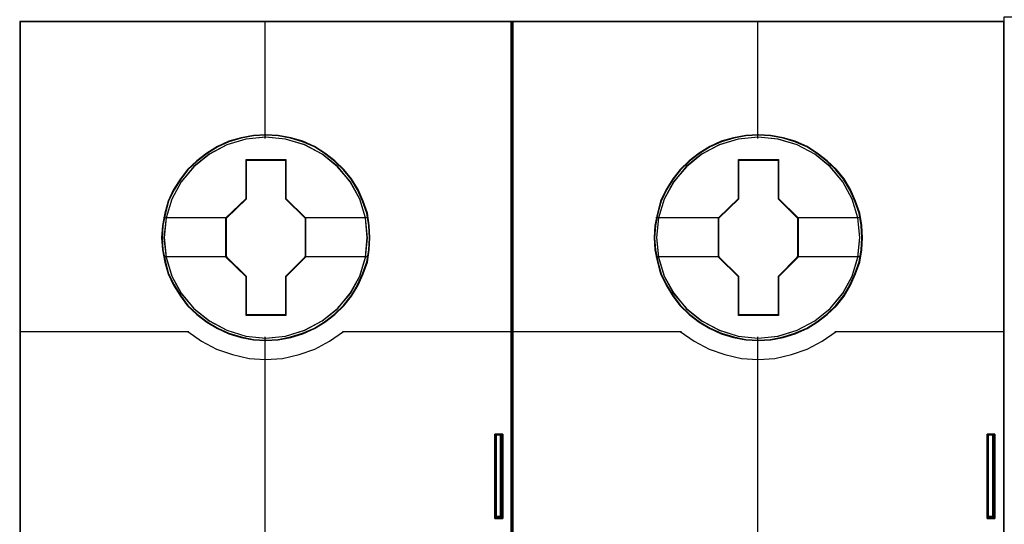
# Model space of a CAD drawing. Extents: x -558982 to 5119495, y -5290134 to 97908.
# Tile 212 of 256: x -467600 to -467240, y 31192 to 31377. Entities that reach past the tile are written whole.
import ezdxf

# ---------------------------------------------------------------- set-up
doc = ezdxf.new("R2010")
doc.units = 0
doc.header["$MEASUREMENT"] = 0
doc.layers.get('0').update_dxf_attribs({"color": 252})
doc.layers.add('45', color=8, linetype='Continuous')
doc.layers.add('50', color=7, linetype='Continuous')

# ---------------------------------------------------------------- blocks, each defined once
blk = doc.blocks.new('*C1027')
at = {"layer": '50', "color": 7}
for points in [[(120.879, -131.828671), (120.879, -128.738295), (120.879, -131.828671)], [(120.879, -128.738295), (120.985041, -128.738295), (120.879, -128.738295)], [(120.914126, -131.828671), (120.879, -131.828671), (120.879, -128.738295), (120.914126, -128.738295), (121.019504, -128.738295), (121.124882, -128.738295), (121.160008, -128.738295), (121.160008, -131.828671), (121.124882, -131.828671), (121.019504, -131.828671), (120.914126, -131.828671)], [(120.879, -128.738295), (120.879, -131.828671), (120.914126, -131.828671), (121.019504, -131.828671), (121.124882, -131.828671), (121.160008, -131.828671), (121.160008, -128.738295), (121.124882, -128.738295), (121.019504, -128.738295), (120.914126, -128.738295), (120.879, -128.738295)], [(120.902859, -128.738295), (121.06192, -128.738295), (120.902859, -128.738295)], [(120.918765, -128.778017), (120.918765, -131.788949), (120.94395, -131.788949), (121.019504, -131.788949), (121.095058, -131.788949), (121.120242, -131.788949), (121.120242, -128.778017), (121.095058, -128.778017), (121.019504, -128.778017), (120.94395, -128.778017), (120.918765, -128.778017)], [(120.979739, -128.738295), (121.136148, -128.738295), (120.979739, -128.738295)], [(121.053967, -128.738295), (121.160008, -128.738295), (121.053967, -128.738295)], [(121.077826, -128.738295), (121.077826, -131.828671), (121.077826, -128.738295)], [(138.871426, -131.828671), (138.871426, -128.738295), (138.871426, -131.828671)], [(138.871426, -128.738295), (138.977466, -128.738295), (138.871426, -128.738295)], [(138.906552, -131.828671), (138.871426, -131.828671), (138.871426, -128.738295), (138.906552, -128.738295), (139.01193, -128.738295), (139.117307, -128.738295), (139.152433, -128.738295), (139.152433, -131.828671), (139.117307, -131.828671), (139.01193, -131.828671), (138.906552, -131.828671)], [(138.871426, -128.738295), (138.871426, -131.828671), (138.906552, -131.828671), (139.01193, -131.828671), (139.117307, -131.828671), (139.152433, -131.828671), (139.152433, -128.738295), (139.117307, -128.738295), (139.01193, -128.738295), (138.906552, -128.738295), (138.871426, -128.738295)], [(138.895285, -128.738295), (139.054346, -128.738295), (138.895285, -128.738295)], [(138.911191, -128.778017), (138.911191, -131.788949), (138.936376, -131.788949), (139.01193, -131.788949), (139.087483, -131.788949), (139.112668, -131.788949), (139.112668, -128.778017), (139.087483, -128.778017), (139.01193, -128.778017), (138.936376, -128.778017), (138.911191, -128.778017)], [(138.972164, -128.738295), (139.128574, -128.738295), (138.972164, -128.738295)], [(139.046393, -128.738295), (139.152433, -128.738295), (139.046393, -128.738295)], [(139.070252, -128.738295), (139.070252, -131.828671), (139.070252, -128.738295)], [(120.879, -131.746579), (120.985041, -131.746579), (120.879, -131.746579)], [(120.902859, -131.746579), (121.06192, -131.746579), (120.902859, -131.746579)], [(120.979739, -131.746579), (121.136148, -131.746579), (120.979739, -131.746579)], [(121.053967, -131.746579), (121.160008, -131.746579), (121.053967, -131.746579)], [(138.871426, -131.746579), (138.977466, -131.746579), (138.871426, -131.746579)], [(138.895285, -131.746579), (139.054346, -131.746579), (138.895285, -131.746579)], [(138.972164, -131.746579), (139.128574, -131.746579), (138.972164, -131.746579)], [(139.046393, -131.746579), (139.152433, -131.746579), (139.046393, -131.746579)]]:
    blk.add_lwpolyline(points, close=True, dxfattribs=at)
blk = doc.blocks.new('*U1030')
at = {"layer": '45', "color": 7}
for points in [[(121.494035, -113.659801), (103.506912, -113.659801), (103.506912, -195.428987), (121.494035, -195.428987), (121.494035, -113.659801)], [(116.308654, -121.564597), (116.286318, -121.112804), (116.213728, -120.66101), (116.057381, -120.225746), (115.873114, -119.80701), (115.638593, -119.415823), (115.359401, -119.068713), (115.02437, -118.749152), (114.655836, -118.468159), (114.287303, -118.225733), (113.851763, -118.038404), (113.416223, -117.911681), (112.958348, -117.823526), (112.506057, -117.801488), (112.048182, -117.823526), (111.601475, -117.911681), (111.149184, -118.038404), (110.735979, -118.225733), (110.34511, -118.468159), (109.982161, -118.749152), (109.641546, -119.068713), (109.379106, -119.415823), (109.133417, -119.80701), (108.932398, -120.225746), (108.815138, -120.66101), (108.725796, -121.112804), (108.692293, -121.564597), (108.725796, -122.010881), (108.815138, -122.451656), (108.932398, -122.88692), (109.133417, -123.300146), (109.379106, -123.696843), (109.641546, -124.054972), (109.982161, -124.374533), (110.34511, -124.655527), (110.735979, -124.886933), (111.149184, -125.074262), (111.601475, -125.206494), (112.048182, -125.300159), (112.506057, -125.322198), (112.958348, -125.300159), (113.416223, -125.206494), (113.851763, -125.074262), (114.287303, -124.886933), (114.655836, -124.655527), (115.02437, -124.374533), (115.359401, -124.054972), (115.638593, -123.696843), (115.873114, -123.300146), (116.057381, -122.88692), (116.213728, -122.451656), (116.286318, -122.010881), (116.308654, -121.564597)], [(116.308654, -121.564597), (116.286318, -121.112804), (116.213728, -120.66101), (116.057381, -120.225746), (115.873114, -119.80701), (115.638593, -119.415823), (115.359401, -119.068713), (115.02437, -118.749152), (114.655836, -118.468159), (114.287303, -118.225733), (113.851763, -118.038404), (113.416223, -117.911681), (112.958348, -117.823526), (112.506057, -117.801488), (112.048182, -117.823526), (111.601475, -117.911681), (111.149184, -118.038404), (110.735979, -118.225733), (110.34511, -118.468159), (109.982161, -118.749152), (109.641546, -119.068713), (109.379106, -119.415823), (109.133417, -119.80701), (108.932398, -120.225746), (108.815138, -120.66101), (108.725796, -121.112804), (108.692293, -121.564597), (108.725796, -122.010881), (108.815138, -122.451656), (108.932398, -122.88692), (109.133417, -123.300146), (109.379106, -123.696843), (109.641546, -124.054972), (109.982161, -124.374533), (110.34511, -124.655527), (110.735979, -124.886933), (111.149184, -125.074262), (111.601475, -125.206494), (112.048182, -125.300159), (112.506057, -125.322198), (112.958348, -125.300159), (113.416223, -125.206494), (113.851763, -125.074262), (114.287303, -124.886933), (114.655836, -124.655527), (115.02437, -124.374533), (115.359401, -124.054972), (115.638593, -123.696843), (115.873114, -123.300146), (116.057381, -122.88692), (116.213728, -122.451656), (116.286318, -122.010881), (116.308654, -121.564597)], [(111.783949, -118.707151), (113.23654, -118.707151), (113.23654, -120.135986), (113.957205, -120.842129), (113.957205, -122.270964), (113.23654, -122.98814), (113.23654, -124.405942), (111.783949, -124.405942), (111.783949, -122.98814), (111.046393, -122.270964), (111.046393, -120.842129), (111.783949, -120.135986), (111.783949, -118.707151)], [(111.783949, -118.707151), (113.23654, -118.707151), (113.23654, -118.707151), (113.23654, -120.135986), (113.23654, -120.135986), (113.957205, -120.842129), (113.957205, -120.842129), (113.957205, -122.270964), (113.957205, -122.270964), (113.23654, -122.98814), (113.23654, -122.98814), (113.23654, -124.405942), (113.23654, -124.405942), (111.783949, -124.405942), (111.783949, -124.405942), (111.783949, -122.98814), (111.783949, -122.98814), (111.046393, -122.270964), (111.046393, -122.270964), (111.046393, -120.842129), (111.046393, -120.842129), (111.783949, -120.135986), (111.783949, -120.135986), (111.783949, -118.707151), (111.783949, -118.707151)], [(111.793102, -118.725688), (113.227171, -118.725688), (113.227171, -120.145228), (113.938648, -120.846776), (113.938648, -122.266316), (113.227171, -122.978827), (113.227171, -124.387405), (111.793102, -124.387405), (111.793102, -122.978827), (111.06495, -122.266316), (111.06495, -120.846776), (111.793102, -120.145228), (111.793102, -118.725688)]]:
    blk.add_lwpolyline(points, close=True, dxfattribs=at)
at = {"layer": '45', "color": 139}
for points in [[(121.494035, -113.659801), (103.506912, -113.659801), (103.506912, -195.428987), (121.494035, -195.428987), (121.494035, -113.659801)], [(116.287446, -121.564584), (116.265227, -121.115017), (116.193016, -120.665451), (116.037485, -120.232332), (115.85418, -119.815661), (115.620883, -119.426402), (115.343148, -119.081004), (115.009867, -118.763018), (114.643258, -118.483409), (114.276648, -118.242178), (113.843383, -118.055773), (113.410117, -117.929675), (112.954632, -117.841955), (112.504703, -117.820025), (112.049218, -117.841955), (111.604843, -117.929675), (111.154913, -118.055773), (110.743866, -118.242178), (110.355038, -118.483409), (109.993983, -118.763018), (109.655147, -119.081004), (109.394077, -119.426402), (109.149671, -119.815661), (108.949702, -120.232332), (108.833053, -120.665451), (108.744178, -121.115017), (108.71085, -121.564584), (108.744178, -122.008668), (108.833053, -122.447269), (108.949702, -122.880388), (109.149671, -123.291577), (109.394077, -123.686318), (109.655147, -124.042682), (109.993983, -124.360668), (110.355038, -124.640276), (110.743866, -124.870542), (111.154913, -125.056947), (111.604843, -125.188528), (112.049218, -125.281731), (112.504703, -125.303661), (112.954632, -125.281731), (113.410117, -125.188528), (113.843383, -125.056947), (114.276648, -124.870542), (114.643258, -124.640276), (115.009867, -124.360668), (115.343148, -124.042682), (115.620883, -123.686318), (115.85418, -123.291577), (116.037485, -122.880388), (116.193016, -122.447269), (116.265227, -122.008668), (116.287446, -121.564584)], [(116.218519, -121.564491), (116.140334, -120.842551), (115.933702, -120.159189), (115.593039, -119.525425), (115.123929, -118.968815), (114.565465, -118.511403), (113.923232, -118.175233), (113.225151, -117.960304), (112.499148, -117.894172), (111.773144, -117.960304), (111.075064, -118.175233), (110.438415, -118.511403), (109.874366, -118.968815), (109.405256, -119.525425), (109.064593, -120.159189), (108.857962, -120.842551), (108.779777, -121.564491), (108.857962, -122.280919), (109.064593, -122.969793), (109.405256, -123.598046), (109.874366, -124.154655), (110.438415, -124.606556), (111.075064, -124.948238), (111.773144, -125.157655), (112.499148, -125.234809), (113.225151, -125.157655), (113.923232, -124.948238), (114.565465, -124.606556), (115.123929, -124.154655), (115.593039, -123.598046), (115.933702, -122.969793), (116.140334, -122.280919), (116.218519, -121.564491)], [(116.213217, -121.559087), (116.140637, -120.842638), (115.934064, -120.159255), (115.587913, -119.519962), (115.130101, -118.963335), (114.566211, -118.511421), (113.918574, -118.16973), (113.22069, -117.960306), (112.49489, -117.894172), (111.774674, -117.960306), (111.082373, -118.16973), (110.434736, -118.511421), (109.870846, -118.963335), (109.413034, -119.519962), (109.066883, -120.159255), (108.854726, -120.842638), (108.78773, -121.559087), (108.854726, -122.275537), (109.066883, -122.96443), (109.413034, -123.592701), (109.870846, -124.154839), (110.434736, -124.606753), (111.082373, -124.942933), (111.774674, -125.157868), (112.49489, -125.229513), (113.22069, -125.157868), (113.918574, -124.942933), (114.566211, -124.606753), (115.130101, -124.154839), (115.587913, -123.592701), (115.934064, -122.96443), (116.140637, -122.275537), (116.213217, -121.559087)]]:
    blk.add_lwpolyline(points, close=True, dxfattribs=at)
at = {"layer": '45', "color": 59}
blk.add_lwpolyline([(121.475478, -113.678338), (103.525469, -113.678338), (103.525469, -195.41045), (121.475478, -195.41045), (121.475478, -113.678338)], close=True, dxfattribs=at)
at = {"layer": '45', "color": 139}
for points in [[(112.472638, -113.659801), (112.472638, -117.941839)], [(103.506912, -124.985884), (109.694376, -124.985884)], [(109.65196, -124.985884), (110.155392, -125.345501), (110.703574, -125.63662), (111.279724, -125.836407), (111.889436, -125.973404), (112.493554, -126.013362), (113.10886, -125.973404), (113.718572, -125.836407), (114.294722, -125.63662), (114.831716, -125.345501), (115.346336, -124.985884)], [(112.472638, -125.181846), (112.472638, -132.41391)], [(115.306571, -124.985884), (121.494035, -124.985884)]]:
    blk.add_lwpolyline(points, dxfattribs=at)
at = {"layer": '45', "color": 7}
for points in [[(108.76387, -120.82566), (111.088809, -120.82566)], [(113.91744, -120.82566), (116.234425, -120.82566)], [(108.76387, -122.245062), (111.088809, -122.245062)], [(113.91744, -122.245062), (116.234425, -122.245062)]]:
    blk.add_lwpolyline(points, dxfattribs=at)
blk = doc.blocks.new('*U1031')
at = {"layer": '45', "color": 7}
for points in [[(139.494414, -113.659801), (121.504639, -113.659801), (121.504639, -195.428987), (139.494414, -195.428987), (139.494414, -113.659801)], [(134.306381, -121.564597), (134.284054, -121.112804), (134.211489, -120.66101), (134.055196, -120.225746), (133.870993, -119.80701), (133.636554, -119.415823), (133.357459, -119.068713), (133.022545, -118.749152), (132.654139, -118.468159), (132.285734, -118.225733), (131.850346, -118.038404), (131.414958, -117.911681), (130.957242, -117.823526), (130.505109, -117.801488), (130.047393, -117.823526), (129.600841, -117.911681), (129.148707, -118.038404), (128.735647, -118.225733), (128.344914, -118.468159), (127.98209, -118.749152), (127.641595, -119.068713), (127.379245, -119.415823), (127.133642, -119.80701), (126.932693, -120.225746), (126.815474, -120.66101), (126.726163, -121.112804), (126.692672, -121.564597), (126.726163, -122.010881), (126.815474, -122.451656), (126.932693, -122.88692), (127.133642, -123.300146), (127.379245, -123.696843), (127.641595, -124.054972), (127.98209, -124.374533), (128.344914, -124.655527), (128.735647, -124.886933), (129.148707, -125.074262), (129.600841, -125.206494), (130.047393, -125.300159), (130.505109, -125.322198), (130.957242, -125.300159), (131.414958, -125.206494), (131.850346, -125.074262), (132.285734, -124.886933), (132.654139, -124.655527), (133.022545, -124.374533), (133.357459, -124.054972), (133.636554, -123.696843), (133.870993, -123.300146), (134.055196, -122.88692), (134.211489, -122.451656), (134.284054, -122.010881), (134.306381, -121.564597)], [(134.306381, -121.564597), (134.284054, -121.112804), (134.211489, -120.66101), (134.055196, -120.225746), (133.870993, -119.80701), (133.636554, -119.415823), (133.357459, -119.068713), (133.022545, -118.749152), (132.654139, -118.468159), (132.285734, -118.225733), (131.850346, -118.038404), (131.414958, -117.911681), (130.957242, -117.823526), (130.505109, -117.801488), (130.047393, -117.823526), (129.600841, -117.911681), (129.148707, -118.038404), (128.735647, -118.225733), (128.344914, -118.468159), (127.98209, -118.749152), (127.641595, -119.068713), (127.379245, -119.415823), (127.133642, -119.80701), (126.932693, -120.225746), (126.815474, -120.66101), (126.726163, -121.112804), (126.692672, -121.564597), (126.726163, -122.010881), (126.815474, -122.451656), (126.932693, -122.88692), (127.133642, -123.300146), (127.379245, -123.696843), (127.641595, -124.054972), (127.98209, -124.374533), (128.344914, -124.655527), (128.735647, -124.886933), (129.148707, -125.074262), (129.600841, -125.206494), (130.047393, -125.300159), (130.505109, -125.322198), (130.957242, -125.300159), (131.414958, -125.206494), (131.850346, -125.074262), (132.285734, -124.886933), (132.654139, -124.655527), (133.022545, -124.374533), (133.357459, -124.054972), (133.636554, -123.696843), (133.870993, -123.300146), (134.055196, -122.88692), (134.211489, -122.451656), (134.284054, -122.010881), (134.306381, -121.564597)], [(129.784327, -118.707151), (131.236918, -118.707151), (131.236918, -120.135986), (131.957584, -120.842129), (131.957584, -122.270964), (131.236918, -122.98814), (131.236918, -124.405942), (129.784327, -124.405942), (129.784327, -122.98814), (129.046771, -122.270964), (129.046771, -120.842129), (129.784327, -120.135986), (129.784327, -118.707151)], [(129.784327, -118.707151), (131.236918, -118.707151), (131.236918, -118.707151), (131.236918, -120.135986), (131.236918, -120.135986), (131.957584, -120.842129), (131.957584, -120.842129), (131.957584, -122.270964), (131.957584, -122.270964), (131.236918, -122.98814), (131.236918, -122.98814), (131.236918, -124.405942), (131.236918, -124.405942), (129.784327, -124.405942), (129.784327, -124.405942), (129.784327, -122.98814), (129.784327, -122.98814), (129.046771, -122.270964), (129.046771, -122.270964), (129.046771, -120.842129), (129.046771, -120.842129), (129.784327, -120.135986), (129.784327, -120.135986), (129.784327, -118.707151), (129.784327, -118.707151)], [(129.79348, -118.725688), (131.22755, -118.725688), (131.22755, -120.145228), (131.939027, -120.846776), (131.939027, -122.266316), (131.22755, -122.978827), (131.22755, -124.387405), (129.79348, -124.387405), (129.79348, -122.978827), (129.065329, -122.266316), (129.065329, -120.846776), (129.79348, -120.145228), (129.79348, -118.725688)]]:
    blk.add_lwpolyline(points, close=True, dxfattribs=at)
at = {"layer": '45', "color": 139}
for points in [[(139.494414, -113.659801), (121.504639, -113.659801), (121.504639, -195.428987), (139.494414, -195.428987), (139.494414, -113.659801)], [(134.287824, -121.564584), (134.265606, -121.115017), (134.193395, -120.665451), (134.037863, -120.232332), (133.854559, -119.815661), (133.621262, -119.426402), (133.343527, -119.081004), (133.010246, -118.763018), (132.643636, -118.483409), (132.277027, -118.242178), (131.843761, -118.055773), (131.410496, -117.929675), (130.955011, -117.841955), (130.505081, -117.820025), (130.049597, -117.841955), (129.605222, -117.929675), (129.155292, -118.055773), (128.744245, -118.242178), (128.355417, -118.483409), (127.994362, -118.763018), (127.655526, -119.081004), (127.394456, -119.426402), (127.150049, -119.815661), (126.950081, -120.232332), (126.833432, -120.665451), (126.744557, -121.115017), (126.711229, -121.564584), (126.744557, -122.008668), (126.833432, -122.447269), (126.950081, -122.880388), (127.150049, -123.291577), (127.394456, -123.686318), (127.655526, -124.042682), (127.994362, -124.360668), (128.355417, -124.640276), (128.744245, -124.870542), (129.155292, -125.056947), (129.605222, -125.188528), (130.049597, -125.281731), (130.505081, -125.303661), (130.955011, -125.281731), (131.410496, -125.188528), (131.843761, -125.056947), (132.277027, -124.870542), (132.643636, -124.640276), (133.010246, -124.360668), (133.343527, -124.042682), (133.621262, -123.686318), (133.854559, -123.291577), (134.037863, -122.880388), (134.193395, -122.447269), (134.265606, -122.008668), (134.287824, -121.564584)], [(134.218898, -121.564491), (134.140713, -120.842551), (133.934081, -120.159189), (133.593418, -119.525425), (133.124308, -118.968815), (132.565844, -118.511403), (131.92361, -118.175233), (131.22553, -117.960304), (130.499527, -117.894172), (129.773523, -117.960304), (129.075443, -118.175233), (128.438794, -118.511403), (127.874745, -118.968815), (127.405635, -119.525425), (127.064972, -120.159189), (126.85834, -120.842551), (126.780155, -121.564491), (126.85834, -122.280919), (127.064972, -122.969793), (127.405635, -123.598046), (127.874745, -124.154655), (128.438794, -124.606556), (129.075443, -124.948238), (129.773523, -125.157655), (130.499527, -125.234809), (131.22553, -125.157655), (131.92361, -124.948238), (132.565844, -124.606556), (133.124308, -124.154655), (133.593418, -123.598046), (133.934081, -122.969793), (134.140713, -122.280919), (134.218898, -121.564491)], [(134.213596, -121.559087), (134.14099, -120.842638), (133.934343, -120.159255), (133.588068, -119.519962), (133.130093, -118.963335), (132.566001, -118.511421), (131.918134, -118.16973), (131.22, -117.960306), (130.493942, -117.894172), (129.773468, -117.960306), (129.08092, -118.16973), (128.433052, -118.511421), (127.86896, -118.963335), (127.410985, -119.519962), (127.064711, -120.159255), (126.852478, -120.842638), (126.785457, -121.559087), (126.852478, -122.275537), (127.064711, -122.96443), (127.410985, -123.592701), (127.86896, -124.154839), (128.433052, -124.606753), (129.08092, -124.942933), (129.773468, -125.157868), (130.493942, -125.229513), (131.22, -125.157868), (131.918134, -124.942933), (132.566001, -124.606753), (133.130093, -124.154839), (133.588068, -123.592701), (133.934343, -122.96443), (134.14099, -122.275537), (134.213596, -121.559087)]]:
    blk.add_lwpolyline(points, close=True, dxfattribs=at)
at = {"layer": '45', "color": 59}
blk.add_lwpolyline([(139.475857, -113.678338), (121.525847, -113.678338), (121.525847, -195.41045), (139.475857, -195.41045), (139.475857, -113.678338)], close=True, dxfattribs=at)
at = {"layer": '45', "color": 139}
for points in [[(130.473016, -113.659801), (130.473016, -117.941839)], [(121.504639, -124.985884), (127.694755, -124.985884)], [(127.652339, -124.985884), (128.155771, -125.345501), (128.703952, -125.63662), (129.280102, -125.836407), (129.889814, -125.973404), (130.493933, -126.013362), (131.109239, -125.973404), (131.718951, -125.836407), (132.295101, -125.63662), (132.832095, -125.345501), (133.346715, -124.985884)], [(130.473016, -125.181846), (130.473016, -132.41391)], [(133.306949, -124.985884), (139.494414, -124.985884)]]:
    blk.add_lwpolyline(points, dxfattribs=at)
at = {"layer": '45', "color": 7}
for points in [[(126.764249, -120.82566), (129.086537, -120.82566)], [(131.917819, -120.82566), (134.234804, -120.82566)], [(126.764249, -122.245062), (129.086537, -122.245062)], [(131.917819, -122.245062), (134.234804, -122.245062)]]:
    blk.add_lwpolyline(points, dxfattribs=at)
blk = doc.blocks.new('*U1032')
at = {"layer": '45', "color": 7}
blk.add_lwpolyline([(139.491763, -113.492968), (157.505397, -113.492968), (157.505397, -113.492968), (157.505397, -196.498834), (157.505397, -196.498834), (139.491763, -196.498834), (139.491763, -196.498834), (139.491763, -113.492968), (139.491763, -113.492968)], close=True, dxfattribs=at)

msp = doc.modelspace()

# ---------------------------------------------------------------- block references
at = {"xscale": 10, "yscale": 10, "zscale": 10}
for name in ['*C1027', '*U1032', '*U1030', '*U1031']:
    msp.add_blockref(name, (-468635.22, 32512.67), dxfattribs=at)

doc.saveas('drawing.dxf')
